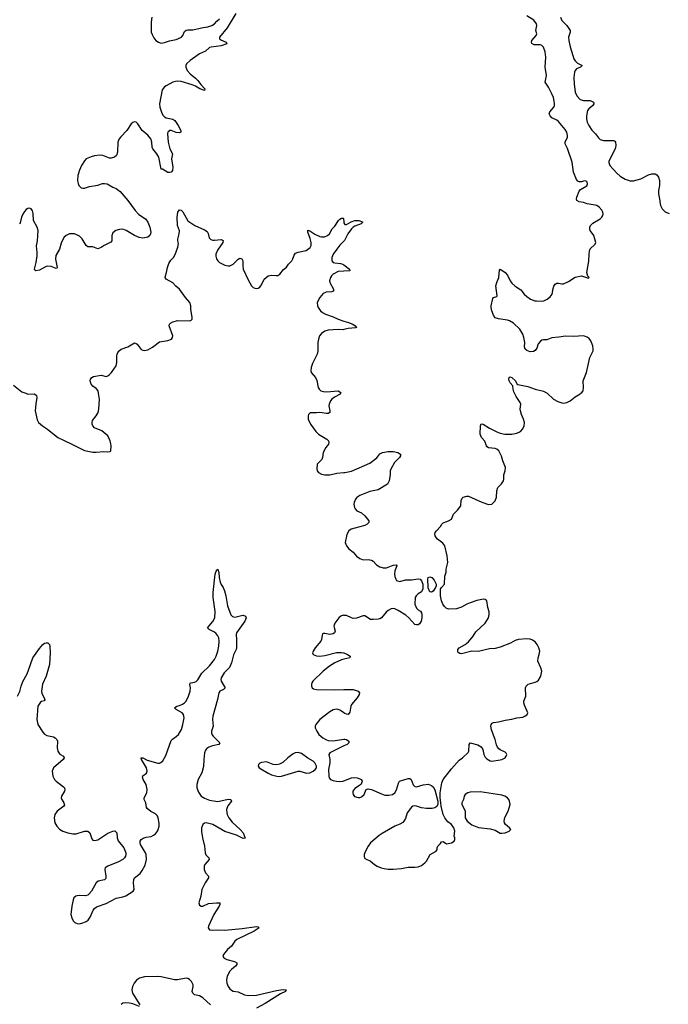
# Model space of a CAD drawing. Header units: inches. Extents: x 1550860 to 1685816, y 509127 to 640511.
# Tile 23 of 91: x 1606114 to 1613886, y 572675 to 584479. Entities that reach past the tile are written whole.
import ezdxf

# ---------------------------------------------------------------- set-up
doc = ezdxf.new("R2010")
doc.units = ezdxf.units.IN
doc.header["$MEASUREMENT"] = 0
for name, color, linetype in [('B6507', 7, 'Continuous'), ('B6508', 7, 'Continuous'), ('B6517', 7, 'Continuous'), ('B6518', 7, 'Continuous')]:
    doc.layers.add(name, color=color, linetype=linetype)

msp = doc.modelspace()

# ---------------------------------------------------------------- linework, layer by layer
at = {"layer": 'B6507', "color": 6}
for points, elevation in [([(1606186, 580000), (1606210, 579990), (1606290, 579992), (1606315, 579975), (1606318, 579950), (1606306, 579874), (1606301, 579790), (1606323, 579683), (1606340, 579650), (1606386, 579610), (1606446, 579570), (1606571, 579471), (1606637, 579437), (1606748, 579388), (1606890, 579313), (1606990, 579296), (1607030, 579294), (1607121, 579301), (1607170, 579298), (1607196, 579304), (1607206, 579310), (1607209, 579370), (1607204, 579396), (1607197, 579430), (1607169, 579490), (1607100, 579550), (1607010, 579586), (1606990, 579610), (1606982, 579630), (1606981, 579650), (1606986, 579674), (1607030, 579731), (1607053, 579770), (1607061, 579810), (1607070, 579930), (1607058, 580000)], 600), ([(1609958, 580000), (1609954, 579990), (1609887, 579953), (1609855, 579930), (1609837, 579910), (1609822, 579870), (1609820, 579850), (1609831, 579790), (1609829, 579770), (1609810, 579758), (1609790, 579756), (1609710, 579769), (1609670, 579764), (1609594, 579766), (1609574, 579746), (1609569, 579730), (1609571, 579690), (1609598, 579630), (1609661, 579541), (1609694, 579510), (1609794, 579450), (1609815, 579430), (1609820, 579410), (1609813, 579390), (1609784, 579350), (1609752, 579290), (1609743, 579230), (1609734, 579206), (1609680, 579150), (1609674, 579090), (1609680, 579070), (1609694, 579050), (1609730, 579030), (1609770, 579021), (1609830, 579021), (1609916, 579044), (1610000, 579050)], 600), ([(1606089, 576370), (1606114, 576426), (1606130, 576490), (1606150, 576543), (1606202, 576638), (1606219, 576681), (1606270, 576830), (1606350, 576941), (1606390, 576987), (1606410, 577003), (1606429, 577010), (1606450, 577007), (1606470, 576990), (1606476, 576970), (1606477, 576890), (1606469, 576750), (1606432, 576610), (1606387, 576513), (1606375, 576430), (1606380, 576400), (1606407, 576350), (1606414, 576326), (1606408, 576312), (1606375, 576305), (1606363, 576297), (1606333, 576250), (1606321, 576090), (1606332, 576030), (1606390, 575938), (1606410, 575914), (1606437, 575897), (1606520, 575880), (1606539, 575870), (1606560, 575850), (1606568, 575830), (1606564, 575750), (1606571, 575710), (1606581, 575690), (1606595, 575675), (1606637, 575650), (1606645, 575630), (1606633, 575610), (1606519, 575510), (1606503, 575470), (1606511, 575410), (1606530, 575370), (1606549, 575349), (1606640, 575280), (1606650, 575270), (1606656, 575250), (1606652, 575230), (1606614, 575170), (1606612, 575150), (1606617, 575130), (1606644, 575090), (1606650, 575064), (1606644, 575050), (1606563, 574990), (1606533, 574950), (1606525, 574910), (1606536, 574850), (1606558, 574810), (1606590, 574776), (1606630, 574751), (1606690, 574729), (1606750, 574718), (1606790, 574718), (1606890, 574750), (1606930, 574750), (1606954, 574730), (1606977, 574657), (1606990, 574644), (1607010, 574639), (1607050, 574645), (1607170, 574726), (1607230, 574750), (1607253, 574753), (1607270, 574740), (1607276, 574730), (1607282, 574670), (1607294, 574634), (1607360, 574550), (1607385, 574490), (1607387, 574470), (1607383, 574450), (1607371, 574429), (1607351, 574409), (1607299, 574381), (1607168, 574332), (1607139, 574310), (1607132, 574290), (1607147, 574210), (1607147, 574190), (1607141, 574179), (1607130, 574168), (1607056, 574150), (1607030, 574131), (1606974, 574030), (1606944, 573996), (1606930, 573985), (1606904, 573976), (1606830, 573980), (1606804, 573976), (1606786, 573970), (1606764, 573950), (1606754, 573926), (1606739, 573850), (1606727, 573750), (1606737, 573710), (1606755, 573675), (1606775, 573655), (1606804, 573644), (1606830, 573641), (1606870, 573650), (1606910, 573668), (1606935, 573685), (1606960, 573720), (1606995, 573805), (1607010, 573824), (1607036, 573844), (1607150, 573882), (1607270, 573947), (1607350, 573962), (1607386, 573974), (1607472, 574030), (1607487, 574053), (1607478, 574130), (1607481, 574170), (1607489, 574190), (1607558, 574242), (1607582, 574278), (1607616, 574344), (1607635, 574410), (1607631, 574469), (1607623, 574490), (1607563, 574590), (1607556, 574610), (1607558, 574630), (1607571, 574650), (1607595, 574665), (1607630, 574677), (1607690, 574686), (1607719, 574701), (1607742, 574718), (1607766, 574750), (1607774, 574770), (1607784, 574810), (1607785, 574845), (1607774, 574910), (1607760, 574940), (1607740, 574960), (1607686, 574986), (1607641, 575021), (1607633, 575033), (1607624, 575090), (1607604, 575130), (1607605, 575150), (1607639, 575210), (1607643, 575250), (1607628, 575310), (1607592, 575370), (1607584, 575396), (1607588, 575412), (1607634, 575446), (1607642, 575470), (1607633, 575510), (1607574, 575610), (1607568, 575630), (1607590, 575629), (1607643, 575603), (1607770, 575567), (1607790, 575566), (1607807, 575573), (1607830, 575592), (1607863, 575657), (1607930, 575839), (1607945, 575855), (1607990, 575885), (1608015, 575910), (1608051, 575970), (1608070, 576030), (1608083, 576110), (1608076, 576150), (1608059, 576170), (1607988, 576210), (1607969, 576231), (1607998, 576250), (1608030, 576258), (1608065, 576275), (1608089, 576291), (1608107, 576310), (1608138, 576370), (1608157, 576430), (1608159, 576470), (1608152, 576510), (1608157, 576523), (1608169, 576530), (1608210, 576536), (1608230, 576546), (1608250, 576565), (1608297, 576643), (1608390, 576734), (1608448, 576810), (1608470, 576850), (1608490, 576910), (1608502, 576970), (1608504, 577030), (1608499, 577070), (1608490, 577091), (1608464, 577124), (1608441, 577141), (1608385, 577170), (1608363, 577190), (1608430, 577264), (1608453, 577310), (1608456, 577384), (1608432, 577550), (1608431, 577610), (1608458, 577830), (1608470, 577866), (1608490, 577891), (1608501, 577850), (1608504, 577790), (1608515, 577735), (1608527, 577707), (1608553, 577670), (1608569, 577630), (1608585, 577570), (1608605, 577450), (1608644, 577344), (1608663, 577323), (1608690, 577317), (1608770, 577338), (1608790, 577339), (1608818, 577330), (1608826, 577310), (1608810, 577270), (1608712, 577130), (1608708, 577110), (1608713, 577050), (1608710, 576990), (1608713, 576950), (1608708, 576930), (1608674, 576866), (1608653, 576767), (1608626, 576714), (1608566, 576650), (1608528, 576590), (1608525, 576570), (1608528, 576550), (1608577, 576470), (1608557, 576450), (1608512, 576428), (1608499, 576410), (1608483, 576330), (1608430, 576130), (1608425, 576090), (1608433, 576010), (1608411, 575950), (1608411, 575930), (1608417, 575910), (1608434, 575890), (1608514, 575810), (1608499, 575790), (1608426, 575774), (1608382, 575758), (1608358, 575742), (1608340, 575720), (1608330, 575690), (1608320, 575610), (1608316, 575524), (1608296, 575450), (1608253, 575370), (1608235, 575310), (1608238, 575270), (1608257, 575217), (1608290, 575172), (1608330, 575145), (1608390, 575124), (1608490, 575105), (1608610, 575135), (1608642, 575130), (1608650, 575110), (1608606, 575054), (1608591, 575010), (1608594, 574970), (1608600, 574950), (1608621, 574910), (1608658, 574858), (1608754, 574770), (1608790, 574730), (1608814, 574666), (1608790, 574663), (1608710, 574702), (1608570, 574747), (1608430, 574830), (1608350, 574849), (1608330, 574848), (1608308, 574832), (1608293, 574790), (1608294, 574746), (1608305, 574670), (1608330, 574570), (1608335, 574490), (1608345, 574465), (1608381, 574430), (1608385, 574410), (1608333, 574350), (1608325, 574330), (1608323, 574290), (1608341, 574250), (1608375, 574210), (1608378, 574190), (1608336, 574130), (1608295, 574050), (1608286, 573970), (1608259, 573890), (1608270, 573864), (1608290, 573852), (1608310, 573852), (1608375, 573885), (1608473, 573893), (1608511, 573890), (1608514, 573870), (1608505, 573850), (1608440, 573750), (1608377, 573610), (1608372, 573590), (1608389, 573569), (1608423, 573563), (1608490, 573569), (1608570, 573562), (1608778, 573582), (1608950, 573607), (1608970, 573605), (1608982, 573590), (1608924, 573550), (1608714, 573450), (1608691, 573430), (1608650, 573371), (1608605, 573330), (1608558, 573270), (1608550, 573250), (1608559, 573230), (1608566, 573226), (1608595, 573210), (1608686, 573186), (1608714, 573170), (1608716, 573150), (1608699, 573130), (1608650, 573092), (1608630, 573070), (1608599, 573010), (1608592, 572970), (1608595, 572930), (1608610, 572890), (1608630, 572862), (1608650, 572844), (1608670, 572834), (1608730, 572824), (1608807, 572787), (1608850, 572779), (1608950, 572783), (1609190, 572840), (1609271, 572851), (1609306, 572850), (1609298, 572830), (1609239, 572801), (1609054, 572686), (1608950, 572630)], 500), ([(1610000, 577338), (1609990, 577339), (1609964, 577330), (1609937, 577310), (1609890, 577244), (1609879, 577210), (1609894, 577150), (1609888, 577130), (1609870, 577117), (1609850, 577111), (1609829, 577109), (1609770, 577122), (1609750, 577121), (1609744, 577116), (1609738, 577102), (1609729, 577050), (1609721, 577030), (1609654, 576950), (1609629, 576910), (1609623, 576890), (1609630, 576870), (1609670, 576852), (1609710, 576849), (1609770, 576856), (1609910, 576891), (1609970, 576894), (1609995, 576890), (1610000, 576888)], 600), ([(1610000, 576812), (1609970, 576804), (1609890, 576769), (1609828, 576730), (1609752, 576670), (1609628, 576550), (1609616, 576530), (1609611, 576510), (1609611, 576490), (1609618, 576470), (1609636, 576456), (1609670, 576448), (1609890, 576443), (1610000, 576448)], 600), ([(1610000, 576169), (1609957, 576197), (1609930, 576210), (1609910, 576215), (1609870, 576207), (1609830, 576183), (1609710, 576090), (1609663, 576030), (1609656, 576010), (1609656, 575990), (1609673, 575950), (1609700, 575910), (1609746, 575870), (1609790, 575844), (1609810, 575838), (1609870, 575834), (1610000, 575852)], 600), ([(1610000, 575772), (1609829, 575690), (1609819, 575670), (1609829, 575610), (1609829, 575571), (1609813, 575490), (1609820, 575410), (1609824, 575390), (1609838, 575370), (1609870, 575356), (1609910, 575348), (1609950, 575346), (1609986, 575350), (1610000, 575355)], 600), ([(1608401, 572670), (1608310, 572754), (1608270, 572776), (1608209, 572789), (1608188, 572808), (1608181, 572830), (1608192, 572890), (1608191, 572910), (1608173, 572950), (1608150, 572972), (1608130, 572982), (1608107, 572987), (1608006, 572970), (1607970, 572969), (1607810, 573002), (1607770, 573006), (1607610, 573003), (1607550, 572988), (1607515, 572965), (1607484, 572930), (1607465, 572890), (1607458, 572850), (1607465, 572810), (1607555, 572670)], 500), ([(1607550, 572647), (1607470, 572679), (1607431, 572689), (1607387, 572693), (1607351, 572689), (1607328, 572672)], 500)]:
    msp.add_lwpolyline(points, dxfattribs=dict(at, elevation=elevation))
at = {"layer": 'B6507', "color": 6, "elevation": 600}
msp.add_lwpolyline([(1609450, 575695), (1609416, 575690), (1609390, 575678), (1609327, 575630), (1609266, 575574), (1609228, 575552), (1609190, 575546), (1609151, 575551), (1609070, 575583), (1609010, 575575), (1608990, 575565), (1608975, 575550), (1608970, 575530), (1608982, 575510), (1609090, 575445), (1609130, 575426), (1609195, 575410), (1609230, 575406), (1609250, 575408), (1609450, 575469), (1609470, 575468), (1609550, 575446), (1609591, 575449), (1609632, 575468), (1609656, 575490), (1609669, 575510), (1609672, 575530), (1609652, 575570), (1609632, 575590), (1609566, 575626), (1609490, 575682)], close=True, dxfattribs=at)
at = {"layer": 'B6508', "color": 6, "elevation": 600}
for points in [[(1608705, 584555), (1608599, 584381), (1608509, 584270), (1608510, 584250), (1608533, 584233), (1608586, 584210), (1608594, 584190), (1608530, 584167), (1608409, 584151), (1608390, 584144), (1608339, 584101), (1608270, 584068), (1608156, 583990), (1608111, 583949), (1608104, 583930), (1608103, 583910), (1608120, 583870), (1608155, 583830), (1608220, 583780), (1608250, 583750), (1608283, 583703), (1608332, 583650), (1608330, 583630), (1608271, 583650), (1608221, 583681), (1608180, 583700), (1608050, 583737), (1608010, 583742), (1607980, 583740), (1607950, 583731), (1607870, 583687), (1607847, 583673), (1607822, 583638), (1607791, 583469), (1607794, 583430), (1607814, 583370), (1607830, 583336), (1607850, 583314), (1607870, 583304), (1607947, 583287), (1607971, 583271), (1608012, 583212), (1608044, 583150), (1608044, 583130), (1608030, 583121), (1607987, 583127), (1607930, 583150), (1607911, 583149), (1607890, 583130), (1607886, 583114), (1607891, 583010), (1607911, 582930), (1607943, 582870), (1607934, 582810), (1607950, 582710), (1607943, 582670), (1607930, 582653), (1607910, 582646), (1607890, 582648), (1607826, 582686), (1607810, 582689), (1607780, 582830), (1607758, 582870), (1607711, 582930), (1607702, 582950), (1607699, 583010), (1607687, 583050), (1607650, 583096), (1607581, 583150), (1607530, 583230), (1607510, 583249), (1607490, 583253), (1607470, 583246), (1607450, 583229), (1607399, 583150), (1607324, 583076), (1607304, 583050), (1607290, 583010), (1607287, 582890), (1607272, 582850), (1607250, 582830), (1607210, 582818), (1607190, 582820), (1607110, 582851), (1607070, 582857), (1607010, 582848), (1606970, 582836), (1606912, 582810), (1606890, 582787), (1606854, 582730), (1606830, 582676), (1606811, 582610), (1606807, 582547), (1606814, 582514), (1606824, 582490), (1606850, 582465), (1606870, 582458), (1606890, 582460), (1606950, 582479), (1607050, 582497), (1607105, 582515), (1607130, 582517), (1607161, 582510), (1607230, 582470), (1607270, 582454), (1607318, 582418), (1607410, 582310), (1607499, 582190), (1607543, 582143), (1607620, 582090), (1607650, 582053), (1607675, 581990), (1607685, 581930), (1607682, 581910), (1607673, 581890), (1607651, 581870), (1607590, 581859), (1607546, 581866), (1607490, 581890), (1607390, 581953), (1607350, 581966), (1607310, 581965), (1607264, 581950), (1607230, 581923), (1607218, 581890), (1607218, 581830), (1607206, 581814), (1607127, 581773), (1607090, 581747), (1607050, 581734), (1606990, 581756), (1606930, 581757), (1606910, 581773), (1606864, 581850), (1606830, 581883), (1606770, 581910), (1606730, 581913), (1606710, 581910), (1606670, 581890), (1606648, 581870), (1606630, 581844), (1606610, 581799), (1606592, 581730), (1606547, 581653), (1606541, 581610), (1606562, 581510), (1606559, 581501), (1606550, 581496), (1606490, 581522), (1606450, 581526), (1606430, 581521), (1606350, 581478), (1606309, 581469), (1606295, 581475), (1606290, 581490), (1606312, 581568), (1606322, 581650), (1606324, 581690), (1606315, 581770), (1606326, 581830), (1606335, 581950), (1606325, 581990), (1606281, 582070), (1606276, 582156), (1606266, 582186), (1606252, 582210), (1606230, 582218), (1606210, 582215), (1606190, 582202), (1606170, 582179), (1606150, 582147), (1606134, 582110), (1606118, 582042), (1606110, 582030)], [(1607699, 584510), (1607690, 584450), (1607691, 584331), (1607700, 584300), (1607722, 584262), (1607747, 584230), (1607776, 584210), (1607810, 584199), (1607850, 584204), (1607910, 584224), (1607990, 584243), (1608051, 584270), (1608068, 584290), (1608090, 584336), (1608110, 584354), (1608130, 584359), (1608190, 584357), (1608314, 584386), (1608370, 584393), (1608416, 584410), (1608449, 584431), (1608477, 584463), (1608510, 584490)], [(1607058, 580000), (1607053, 580030), (1607030, 580057), (1606990, 580084), (1606970, 580109), (1606957, 580150), (1606961, 580170), (1606979, 580190), (1607000, 580200), (1607090, 580216), (1607150, 580203), (1607171, 580209), (1607190, 580224), (1607212, 580248), (1607268, 580330), (1607277, 580370), (1607276, 580450), (1607280, 580470), (1607289, 580490), (1607304, 580510), (1607330, 580529), (1607410, 580556), (1607490, 580605), (1607510, 580598), (1607520, 580590), (1607570, 580527), (1607590, 580518), (1607610, 580515), (1607650, 580522), (1607705, 580555), (1607790, 580619), (1607890, 580633), (1607932, 580650), (1607946, 580670), (1607948, 580690), (1607903, 580810), (1607909, 580830), (1607919, 580841), (1607950, 580858), (1608010, 580872), (1608152, 580868), (1608170, 580876), (1608181, 580890), (1608182, 580910), (1608165, 581010), (1608164, 581050), (1608152, 581090), (1608100, 581150), (1608030, 581250), (1607986, 581286), (1607950, 581324), (1607869, 581369), (1607858, 581390), (1607859, 581410), (1607873, 581450), (1607885, 581510), (1607902, 581558), (1607924, 581596), (1607955, 581630), (1607977, 581663), (1608010, 581752), (1608015, 581795), (1608007, 581827), (1608007, 581847), (1608025, 581910), (1608028, 581948), (1608006, 582010), (1608001, 582110), (1608010, 582172), (1608030, 582201), (1608050, 582196), (1608070, 582176), (1608130, 582068), (1608213, 582010), (1608330, 581960), (1608360, 581940), (1608374, 581914), (1608385, 581865), (1608404, 581844), (1608430, 581836), (1608450, 581836), (1608530, 581845), (1608552, 581832), (1608550, 581810), (1608484, 581716), (1608465, 581670), (1608464, 581644), (1608473, 581613), (1608489, 581589), (1608510, 581569), (1608570, 581535), (1608610, 581529), (1608630, 581530), (1608670, 581550), (1608730, 581610), (1608750, 581620), (1608774, 581614), (1608787, 581587), (1608787, 581530), (1608792, 581490), (1608850, 581359), (1608891, 581290), (1608911, 581270), (1608930, 581259), (1608950, 581255), (1608970, 581259), (1608990, 581273), (1609010, 581299), (1609044, 581370), (1609090, 581407), (1609130, 581418), (1609189, 581411), (1609207, 581413), (1609230, 581430), (1609277, 581483), (1609309, 581511), (1609335, 581550), (1609374, 581590), (1609387, 581613), (1609402, 581658), (1609419, 581681), (1609450, 581694), (1609547, 581713), (1609593, 581747), (1609608, 581772), (1609607, 581810), (1609594, 581854), (1609565, 581930), (1609566, 581954), (1609590, 581948), (1609649, 581909), (1609710, 581880), (1609730, 581874), (1609765, 581875), (1609803, 581890), (1609828, 581910), (1609858, 581970), (1609890, 582005), (1609936, 582070), (1609950, 582086), (1609970, 582098), (1609990, 582098), (1609994, 582094), (1609997, 582050), (1610000, 582044)], [(1610000, 581826), (1609950, 581776), (1609914, 581730), (1609871, 581670), (1609856, 581630), (1609855, 581590), (1609869, 581570), (1609890, 581563), (1609958, 581558), (1609988, 581548), (1610000, 581539)], [(1610000, 581465), (1609930, 581460), (1609869, 581430), (1609849, 581410), (1609837, 581390), (1609828, 581350), (1609830, 581330), (1609873, 581250), (1609874, 581226), (1609850, 581218), (1609786, 581214), (1609750, 581197), (1609709, 581150), (1609679, 581090), (1609681, 581050), (1609690, 581030), (1609717, 580990), (1609741, 580970), (1609777, 580950), (1609870, 580917), (1609930, 580887), (1610000, 580866)], [(1610000, 580765), (1609990, 580762), (1609930, 580766), (1609810, 580757), (1609770, 580743), (1609730, 580716), (1609708, 580690), (1609695, 580650), (1609688, 580608), (1609686, 580510), (1609680, 580470), (1609623, 580357), (1609606, 580310), (1609602, 580270), (1609608, 580250), (1609658, 580190), (1609673, 580153), (1609691, 580070), (1609704, 580050), (1609724, 580030), (1609750, 580020), (1609790, 580018), (1609930, 580031), (1609962, 580010), (1609958, 580000)], [(1606038, 580098), (1606139, 580019), (1606186, 580000)]]:
    msp.add_lwpolyline(points, dxfattribs=at)
at = {"layer": 'B6517', "color": 6, "elevation": 600}
for points in [[(1610000, 575355), (1610090, 575388), (1610126, 575394), (1610157, 575390), (1610208, 575370), (1610218, 575350), (1610205, 575315), (1610184, 575296), (1610130, 575260), (1610106, 575230), (1610104, 575210), (1610108, 575190), (1610127, 575167), (1610170, 575154), (1610190, 575156), (1610210, 575164), (1610240, 575190), (1610267, 575250), (1610290, 575258), (1610330, 575250), (1610450, 575197), (1610490, 575183), (1610538, 575182), (1610581, 575190), (1610610, 575210), (1610630, 575245), (1610654, 575326), (1610667, 575350), (1610770, 575383), (1610790, 575382), (1610804, 575370), (1610830, 575307), (1610850, 575285), (1610870, 575282), (1610950, 575304), (1611010, 575313), (1611050, 575299), (1611070, 575281), (1611090, 575246), (1611124, 575110), (1611124, 575076), (1611114, 575046), (1611090, 575032), (1611056, 575024), (1610990, 575022), (1610930, 575030), (1610868, 575052), (1610850, 575055), (1610826, 575050), (1610810, 575037), (1610758, 574970), (1610736, 574904), (1610717, 574870), (1610704, 574856), (1610670, 574835), (1610609, 574811), (1610459, 574721), (1610423, 574697), (1610319, 574610), (1610289, 574570), (1610258, 574510), (1610243, 574470), (1610241, 574450), (1610247, 574427), (1610272, 574410), (1610314, 574394), (1610365, 574350), (1610396, 574330), (1610444, 574310), (1610482, 574302), (1610530, 574296), (1610590, 574296), (1610690, 574304), (1610770, 574320), (1610850, 574318), (1610890, 574321), (1610930, 574337), (1610970, 574370), (1610988, 574392), (1611031, 574469), (1611106, 574510), (1611116, 574530), (1611115, 574550), (1611123, 574570), (1611158, 574602), (1611170, 574621), (1611190, 574626), (1611230, 574598), (1611290, 574611), (1611322, 574630), (1611329, 574650), (1611329, 574670), (1611322, 574690), (1611327, 574750), (1611317, 574790), (1611290, 574829), (1611244, 574864), (1611209, 574910), (1611189, 574950), (1611163, 575050), (1611162, 575090), (1611153, 575150), (1611153, 575210), (1611171, 575330), (1611187, 575370), (1611290, 575499), (1611379, 575601), (1611419, 575630), (1611487, 575693), (1611495, 575710), (1611501, 575790), (1611510, 575811), (1611605, 575785), (1611642, 575762), (1611662, 575730), (1611676, 575670), (1611690, 575636), (1611710, 575616), (1611750, 575593), (1611770, 575589), (1611870, 575606), (1611890, 575610), (1611930, 575630), (1611945, 575650), (1611951, 575670), (1611945, 575685), (1611930, 575699), (1611870, 575725), (1611856, 575736), (1611838, 575758), (1611826, 575786), (1611810, 575850), (1611767, 575967), (1611761, 576010), (1611764, 576030), (1611775, 576045), (1611790, 576053), (1611850, 576060), (1611930, 576081), (1612010, 576092), (1612070, 576110), (1612142, 576118), (1612169, 576130), (1612195, 576150), (1612204, 576170), (1612162, 576262), (1612154, 576290), (1612156, 576310), (1612179, 576370), (1612176, 576470), (1612184, 576490), (1612208, 576512), (1612290, 576536), (1612310, 576544), (1612330, 576561), (1612359, 576610), (1612369, 576669), (1612359, 576710), (1612323, 576790), (1612325, 576830), (1612339, 576870), (1612346, 576910), (1612336, 576950), (1612316, 576990), (1612290, 577020), (1612260, 577040), (1612230, 577052), (1612190, 577056), (1612090, 577049), (1612050, 577035), (1611995, 577005), (1611870, 576955), (1611810, 576941), (1611745, 576935), (1611690, 576924), (1611610, 576904), (1611530, 576910), (1611410, 576878), (1611390, 576880), (1611370, 576892), (1611363, 576910), (1611365, 576930), (1611380, 576950), (1611451, 576989), (1611490, 577022), (1611548, 577090), (1611581, 577139), (1611690, 577243), (1611730, 577310), (1611741, 577350), (1611739, 577379), (1611724, 577430), (1611712, 577510), (1611690, 577529), (1611670, 577533), (1611590, 577516), (1611510, 577488), (1611470, 577471), (1611410, 577436), (1611350, 577416), (1611253, 577413), (1611223, 577423), (1611203, 577443), (1611185, 577470), (1611169, 577510), (1611157, 577570), (1611155, 577625), (1611158, 577650), (1611168, 577672), (1611206, 577710), (1611208, 577808), (1611224, 577856), (1611226, 577890), (1611243, 577970), (1611238, 578050), (1611207, 578170), (1611183, 578203), (1611122, 578250), (1611104, 578270), (1611093, 578290), (1611090, 578310), (1611093, 578330), (1611107, 578353), (1611157, 578403), (1611172, 578430), (1611190, 578448), (1611254, 578470), (1611287, 578493), (1611312, 578550), (1611362, 578598), (1611401, 578650), (1611405, 578715), (1611417, 578743), (1611430, 578756), (1611470, 578768), (1611490, 578765), (1611650, 578694), (1611730, 578666), (1611770, 578671), (1611813, 578710), (1611827, 578753), (1611832, 578830), (1611842, 578870), (1611886, 578914), (1611910, 578950), (1611916, 578970), (1611917, 579023), (1611932, 579070), (1611934, 579110), (1611903, 579190), (1611888, 579248), (1611854, 579310), (1611830, 579330), (1611810, 579338), (1611730, 579348), (1611717, 579357), (1611707, 579370), (1611686, 579426), (1611646, 579470), (1611631, 579510), (1611636, 579610), (1611645, 579635), (1611669, 579631), (1611743, 579583), (1611830, 579540), (1611870, 579524), (1611929, 579511), (1612010, 579512), (1612070, 579521), (1612116, 579544), (1612145, 579575), (1612160, 579610), (1612162, 579650), (1612152, 579690), (1612127, 579747), (1612115, 579790), (1612113, 579810), (1612119, 579870), (1612111, 579890), (1612063, 579963), (1612044, 580000)], [(1612433, 580000), (1612511, 579931), (1612561, 579901), (1612610, 579884), (1612630, 579882), (1612670, 579890), (1612711, 579909), (1612770, 579956), (1612830, 579992), (1612840, 580000)], [(1610000, 579050), (1610010, 579050), (1610090, 579068), (1610310, 579163), (1610394, 579226), (1610430, 579276), (1610460, 579290), (1610530, 579301), (1610590, 579302), (1610645, 579290), (1610676, 579270), (1610676, 579250), (1610666, 579230), (1610606, 579170), (1610561, 579090), (1610554, 579070), (1610553, 579027), (1610541, 578950), (1610520, 578910), (1610410, 578843), (1610310, 578821), (1610190, 578776), (1610152, 578750), (1610136, 578730), (1610120, 578690), (1610119, 578670), (1610125, 578630), (1610133, 578613), (1610152, 578592), (1610210, 578565), (1610251, 578531), (1610298, 578470), (1610296, 578450), (1610279, 578430), (1610250, 578416), (1610130, 578385), (1610087, 578370), (1610056, 578350), (1610034, 578306), (1610016, 578210), (1610030, 578171), (1610057, 578137), (1610110, 578097), (1610150, 578049), (1610190, 578019), (1610230, 578004), (1610290, 578006), (1610330, 577999), (1610350, 577986), (1610390, 577944), (1610430, 577921), (1610470, 577906), (1610510, 577907), (1610590, 577939), (1610625, 577945), (1610634, 577930), (1610611, 577870), (1610606, 577830), (1610610, 577803), (1610622, 577770), (1610630, 577757), (1610643, 577750), (1610670, 577745), (1610737, 577763), (1610810, 577762), (1610890, 577776), (1610911, 577771), (1610929, 577750), (1610943, 577710), (1610943, 577657), (1610930, 577621), (1610890, 577596), (1610864, 577570), (1610854, 577550), (1610848, 577472), (1610870, 577422), (1610890, 577404), (1610915, 577390), (1610928, 577370), (1610934, 577350), (1610934, 577310), (1610925, 577270), (1610903, 577237), (1610890, 577226), (1610870, 577224), (1610850, 577229), (1610777, 577310), (1610741, 577341), (1610650, 577398), (1610610, 577416), (1610590, 577420), (1610564, 577416), (1610530, 577396), (1610505, 577375), (1610450, 577310), (1610430, 577297), (1610409, 577291), (1610350, 577287), (1610319, 577290), (1610251, 577331), (1610230, 577333), (1610150, 577304), (1610110, 577301), (1610088, 577308), (1610030, 577336), (1610000, 577338)], [(1610000, 576888), (1610040, 576870), (1610075, 576850), (1610074, 576846), (1610071, 576830), (1610000, 576812)], [(1610000, 576448), (1610011, 576449), (1610110, 576447), (1610170, 576430), (1610185, 576410), (1610182, 576390), (1610158, 576350), (1610091, 576270), (1610080, 576250), (1610070, 576178), (1610050, 576150), (1610030, 576152), (1610010, 576162), (1610000, 576169)], [(1610000, 575852), (1610010, 575853), (1610030, 575850), (1610058, 575830), (1610058, 575810), (1610038, 575790), (1610000, 575772)]]:
    msp.add_lwpolyline(points, dxfattribs=at)
for points in [[(1611050, 577615), (1611030, 577619), (1611010, 577668), (1611006, 577774), (1611010, 577791), (1611030, 577801), (1611051, 577790), (1611080, 577760), (1611105, 577710), (1611105, 577690), (1611098, 577670), (1611070, 577629)], [(1611630, 575222), (1611510, 575219), (1611482, 575210), (1611454, 575190), (1611442, 575170), (1611431, 575130), (1611411, 575090), (1611411, 575070), (1611454, 574994), (1611452, 574910), (1611474, 574870), (1611530, 574827), (1611610, 574794), (1611750, 574780), (1611810, 574764), (1611870, 574728), (1611890, 574725), (1611930, 574729), (1611979, 574750), (1612001, 574770), (1611984, 574790), (1611935, 574830), (1611922, 574850), (1611918, 574870), (1611927, 574913), (1611968, 574990), (1611990, 575070), (1611984, 575110), (1611976, 575130), (1611958, 575150), (1611929, 575170), (1611890, 575184)]]:
    msp.add_lwpolyline(points, close=True, dxfattribs=at)
at = {"layer": 'B6518', "color": 6, "elevation": 600}
for points in [[(1612840, 580000), (1612851, 580009), (1612865, 580030), (1612870, 580070), (1612865, 580150), (1612906, 580250), (1612946, 580430), (1612986, 580510), (1612987, 580530), (1612981, 580570), (1612958, 580630), (1612937, 580657), (1612915, 580675), (1612870, 580688), (1612750, 580682), (1612654, 580686), (1612573, 580673), (1612490, 580665), (1612430, 580641), (1612390, 580641), (1612370, 580637), (1612354, 580626), (1612328, 580592), (1612310, 580542), (1612290, 580513), (1612270, 580500), (1612230, 580499), (1612193, 580513), (1612170, 580529), (1612163, 580557), (1612167, 580610), (1612156, 580670), (1612142, 580710), (1612108, 580770), (1612030, 580839), (1611983, 580870), (1611958, 580878), (1611851, 580891), (1611810, 580905), (1611790, 580935), (1611770, 580987), (1611762, 581030), (1611763, 581050), (1611785, 581135), (1611792, 581148), (1611830, 581161), (1611836, 581170), (1611821, 581290), (1611830, 581330), (1611857, 581390), (1611863, 581477), (1611870, 581487), (1611890, 581478), (1611930, 581447), (1611958, 581418), (1611991, 581350), (1612010, 581322), (1612050, 581286), (1612121, 581241), (1612159, 581190), (1612190, 581160), (1612235, 581130), (1612288, 581110), (1612307, 581107), (1612366, 581106), (1612394, 581110), (1612436, 581130), (1612470, 581158), (1612493, 581190), (1612505, 581255), (1612515, 581285), (1612530, 581308), (1612550, 581322), (1612570, 581322), (1612610, 581311), (1612630, 581313), (1612690, 581340), (1612769, 581391), (1612847, 581407), (1612930, 581382), (1612938, 581390), (1612923, 581403), (1612912, 581450), (1612934, 581586), (1612936, 581670), (1612942, 581710), (1612950, 581731), (1613009, 581790), (1613018, 581810), (1612994, 581890), (1612948, 581950), (1612944, 581970), (1612946, 581990), (1612955, 582010), (1612981, 582039), (1613068, 582092), (1613090, 582110), (1613100, 582130), (1613104, 582150), (1613102, 582170), (1613090, 582194), (1613056, 582230), (1613030, 582250), (1613010, 582257), (1612913, 582273), (1612870, 582287), (1612817, 582297), (1612792, 582312), (1612788, 582330), (1612792, 582350), (1612817, 582423), (1612835, 582445), (1612911, 582489), (1612919, 582510), (1612915, 582530), (1612910, 582538), (1612890, 582548), (1612870, 582545), (1612845, 582535), (1612817, 582537), (1612803, 582543), (1612785, 582565), (1612750, 582650), (1612733, 582770), (1612677, 582937), (1612650, 582990), (1612651, 583010), (1612677, 583070), (1612678, 583090), (1612669, 583130), (1612650, 583161), (1612570, 583258), (1612550, 583276), (1612490, 583303), (1612470, 583325), (1612460, 583350), (1612466, 583374), (1612514, 583430), (1612522, 583450), (1612523, 583477), (1612510, 583548), (1612492, 583590), (1612450, 583671), (1612409, 583730), (1612428, 583810), (1612411, 583910), (1612418, 584030), (1612410, 584095), (1612390, 584150), (1612370, 584171), (1612350, 584178), (1612279, 584179), (1612252, 584192), (1612246, 584210), (1612250, 584230), (1612303, 584290), (1612312, 584310), (1612298, 584350), (1612310, 584410), (1612305, 584430), (1612273, 584473), (1612190, 584526)], [(1612595, 584510), (1612611, 584470), (1612670, 584411), (1612709, 584350), (1612709, 584330), (1612691, 584270), (1612693, 584230), (1612710, 584155), (1612742, 584050), (1612755, 584010), (1612770, 583987), (1612800, 583960), (1612855, 583930), (1612833, 583910), (1612788, 583892), (1612771, 583870), (1612764, 583850), (1612754, 583786), (1612757, 583710), (1612771, 583609), (1612790, 583568), (1612830, 583523), (1612869, 583509), (1612950, 583509), (1612990, 583490), (1612993, 583470), (1612982, 583450), (1612934, 583410), (1612918, 583390), (1612909, 583351), (1612906, 583314), (1612906, 583290), (1612916, 583250), (1612935, 583210), (1612970, 583156), (1613015, 583110), (1613050, 583061), (1613070, 583041), (1613109, 583029), (1613231, 583031), (1613244, 583024), (1613254, 583010), (1613257, 582970), (1613249, 582930), (1613175, 582785), (1613172, 582768), (1613185, 582730), (1613270, 582639), (1613310, 582603), (1613370, 582569), (1613430, 582546), (1613470, 582548), (1613556, 582570), (1613650, 582621), (1613690, 582632), (1613730, 582631), (1613750, 582620), (1613770, 582590), (1613779, 582550), (1613779, 582490), (1613767, 582430), (1613767, 582393), (1613782, 582330), (1613787, 582270), (1613792, 582250), (1613812, 582210), (1613850, 582177), (1613896, 582156)], [(1610000, 582044), (1610010, 582023), (1610030, 582025), (1610084, 582056), (1610130, 582070), (1610176, 582070), (1610210, 582060), (1610225, 582050), (1610204, 582030), (1610130, 582005), (1610109, 581991), (1610089, 581971), (1610047, 581910), (1610007, 581833), (1610000, 581826)], [(1610000, 581539), (1610065, 581490), (1610071, 581470), (1610000, 581465)], [(1610000, 580866), (1610053, 580850), (1610104, 580830), (1610134, 580810), (1610151, 580790), (1610136, 580784), (1610050, 580778), (1610000, 580765)], [(1612044, 580000), (1612036, 580016), (1612026, 580050), (1612022, 580090), (1611990, 580127), (1611980, 580150), (1611976, 580170), (1611980, 580190), (1611990, 580198), (1612010, 580190), (1612055, 580150), (1612072, 580112), (1612084, 580104), (1612201, 580081), (1612290, 580050), (1612390, 580027), (1612426, 580006), (1612433, 580000)]]:
    msp.add_lwpolyline(points, dxfattribs=at)

doc.saveas('drawing.dxf')
